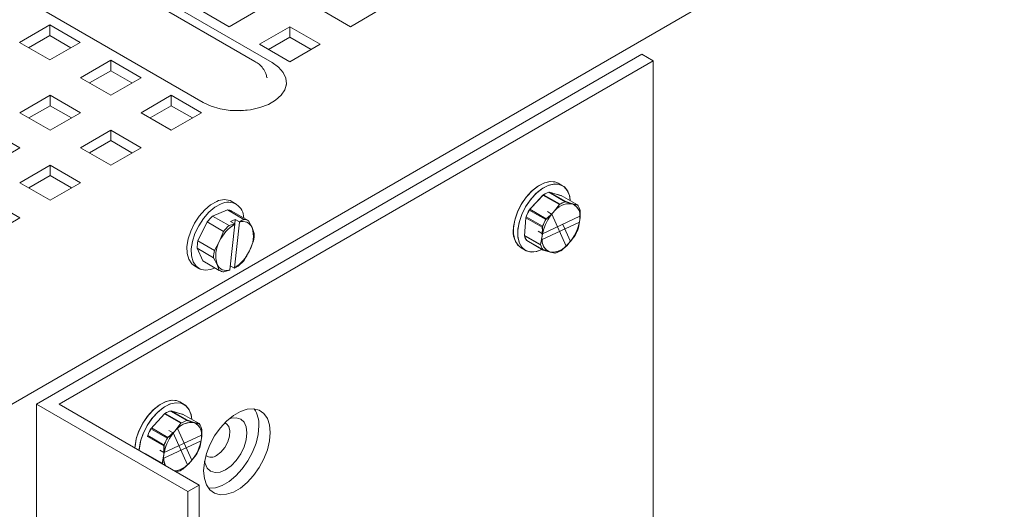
# Paper-space layout '2' of a CAD drawing. Header units: inches. Extents: x 1 to 109, y 1 to 85.
# Tile 63 of 66: x 89.79 to 94.39, y 29.79 to 32.07. Entities that reach past the tile are written whole.
import ezdxf

# ---------------------------------------------------------------- set-up
doc = ezdxf.new("R2010")
doc.units = ezdxf.units.IN
doc.header["$MEASUREMENT"] = 0

psp = doc.layouts.new('2')

# ---------------------------------------------------------------- linework, layer by layer
at = {"color": 7, "linetype": 'Continuous', "lineweight": 15, "ltscale": 5}
for p, q in [((90.8934, 31.8766), (79.2261, 38.612)), ((79.307, 38.6065), (90.9742, 31.8711)), ((90.6521, 31.6852), (78.9848, 38.4205)), ((78.9848, 38.4204), (90.6521, 31.6851)), ((94.9999, 33.3028), (85.9702, 28.09)), ((90.6321, 32.1201), (90.7735, 32.0385)), ((90.7735, 32.0385), (90.915, 32.1201)), ((91.1978, 32.1201), (91.3392, 32.0385)), ((91.3392, 32.0385), (91.4806, 32.1201)), ((89.7935, 31.965), (89.9349, 32.0467)), ((89.9349, 32.0467), (90.0763, 31.965)), ((89.9349, 32.0467), (89.9349, 31.9978)), ((91.0564, 32.0385), (90.915, 31.9569)), ((91.1978, 31.9569), (91.0564, 32.0385)), ((91.0564, 31.9897), (91.0564, 32.0385)), ((89.8358, 31.9406), (89.9349, 31.9978)), ((89.9349, 31.9978), (90.034, 31.9406)), ((90.9572, 31.9324), (91.0564, 31.9897)), ((91.0564, 31.9897), (91.1555, 31.9324)), ((89.9349, 31.8834), (89.7935, 31.965)), ((90.0763, 31.965), (89.9349, 31.8834)), ((90.915, 31.9569), (91.0564, 31.8752)), ((91.0564, 31.8752), (91.1978, 31.9569)), ((92.7011, 31.9105), (89.8727, 30.2777)), ((89.9783, 30.2777), (92.7539, 31.88)), ((90.2199, 31.8822), (90.0784, 31.8005)), ((90.3613, 31.8005), (90.2199, 31.8822)), ((90.2199, 31.8333), (90.2199, 31.8822)), ((92.7539, 31.88), (92.7011, 31.9105)), ((92.7539, 31.88), (92.7539, 18.8726)), ((90.1207, 31.7761), (90.2199, 31.8333)), ((90.2199, 31.8333), (90.319, 31.7761)), ((90.0784, 31.8005), (90.2199, 31.7189)), ((90.2199, 31.7189), (90.3613, 31.8005)), ((90.9501, 31.8021), (90.9506, 31.7996)), ((91.0409, 31.7781), (91.0409, 31.7781)), ((89.937, 31.7189), (89.7956, 31.6372)), ((90.0784, 31.6372), (89.937, 31.7189)), ((89.937, 31.67), (89.937, 31.7189)), ((90.5027, 31.7189), (90.3613, 31.6372)), ((90.6441, 31.6372), (90.5027, 31.7189)), ((90.5027, 31.67), (90.5027, 31.7189)), ((89.8379, 31.6128), (89.937, 31.67)), ((89.937, 31.67), (90.0362, 31.6128)), ((90.4036, 31.6128), (90.5027, 31.67)), ((90.5027, 31.67), (90.6018, 31.6128)), ((89.7956, 31.6372), (89.937, 31.5556)), ((89.937, 31.5556), (90.0784, 31.6372)), ((90.3613, 31.6372), (90.5027, 31.5556)), ((90.5027, 31.5556), (90.6441, 31.6372)), ((89.7956, 31.4739), (89.6542, 31.5556)), ((90.2199, 31.5556), (90.0784, 31.4739)), ((90.3613, 31.4739), (90.2199, 31.5556)), ((90.2199, 31.5068), (90.2199, 31.5556)), ((90.1207, 31.4495), (90.2199, 31.5068)), ((90.2199, 31.5068), (90.319, 31.4495)), ((89.6542, 31.3923), (89.7956, 31.4739)), ((90.0784, 31.4739), (90.2199, 31.3923)), ((90.2199, 31.3923), (90.3613, 31.4739)), ((89.937, 31.3923), (89.7956, 31.3107)), ((90.0784, 31.3107), (89.937, 31.3923)), ((89.937, 31.3435), (89.937, 31.3923)), ((89.8379, 31.2863), (89.937, 31.3435)), ((89.937, 31.3435), (90.0362, 31.2863)), ((89.7956, 31.3107), (89.937, 31.229)), ((89.937, 31.229), (90.0784, 31.3107)), ((92.3305, 31.2966), (92.3106, 31.3081)), ((92.3305, 31.2966), (92.3106, 31.3081)), ((92.1752, 31.1827), (92.2387, 31.2528)), ((92.1775, 31.1868), (92.2421, 31.2548)), ((92.3154, 31.2085), (92.2387, 31.2528)), ((92.3187, 31.2106), (92.2421, 31.2548)), ((92.2665, 31.2657), (92.3233, 31.2516)), ((92.2665, 31.2657), (92.3432, 31.2214)), ((92.2697, 31.2666), (92.3251, 31.2494)), ((92.2697, 31.2666), (92.3464, 31.2223)), ((92.4, 31.2074), (92.3233, 31.2516)), ((89.7956, 31.1474), (89.6542, 31.229)), ((90.6959, 31.1548), (90.7651, 31.1839)), ((90.8418, 31.1397), (90.7651, 31.1839)), ((90.8057, 31.2121), (90.7857, 31.2236)), ((92.1775, 31.1868), (92.2542, 31.1425)), ((92.2867, 31.1717), (92.3154, 31.2085)), ((92.3432, 31.2214), (92.3747, 31.2126)), ((92.3464, 31.2223), (92.3772, 31.2119)), ((92.3747, 31.2126), (92.4, 31.2074)), ((92.3772, 31.2119), (92.3747, 31.2126)), ((92.3772, 31.2119), (92.4018, 31.2051)), ((89.6542, 31.0657), (89.7956, 31.1474)), ((90.6959, 31.1548), (90.7726, 31.1105)), ((90.8013, 31.1394), (90.7794, 31.1302)), ((90.8625, 31.1335), (90.7859, 31.1778)), ((90.799, 31.1188), (90.8013, 31.1394)), ((90.8013, 31.1394), (90.8209, 31.1281)), ((92.1522, 31.0629), (92.1589, 31.1471)), ((92.2356, 31.1028), (92.1589, 31.1471)), ((92.2372, 31.1071), (92.1605, 31.1514)), ((92.1752, 31.1827), (92.2518, 31.1384)), ((92.4117, 31.1538), (92.2371, 31.0726)), ((92.2518, 31.1384), (92.2867, 31.1717)), ((92.2594, 31.1755), (92.279, 31.1642)), ((92.2796, 31.1634), (92.279, 31.1642)), ((92.2796, 31.1634), (92.3466, 31.0149)), ((92.4124, 31.1815), (92.4109, 31.1371)), ((92.4117, 31.1538), (92.412, 31.1543)), ((90.6274, 31.0392), (90.6701, 31.1276)), ((90.7467, 31.0834), (90.6701, 31.1276)), ((90.7726, 31.1105), (90.799, 31.1189)), ((90.7992, 31.1178), (90.7757, 30.9036)), ((90.7794, 31.1302), (90.799, 31.1189)), ((90.7976, 30.9128), (90.8211, 31.1271)), ((90.7992, 31.1178), (90.799, 31.1189)), ((90.8209, 31.1281), (90.8211, 31.1271)), ((90.8638, 31.1327), (90.8802, 31.1013)), ((90.8802, 31.1013), (90.8904, 31.0734)), ((92.2349, 31.046), (92.4095, 31.1272)), ((92.2357, 31.0627), (92.2372, 31.1071)), ((92.367, 31.0364), (92.331, 31.1163)), ((92.4109, 31.1371), (92.4032, 31.0962)), ((92.4099, 31.1277), (92.4048, 31.1005)), ((92.4099, 31.1277), (92.4095, 31.1272)), ((90.7285, 31.0374), (90.7467, 31.0834)), ((92.1513, 31.0662), (92.228, 31.0219)), ((92.1522, 31.0629), (92.2289, 31.0187)), ((92.2165, 31.0838), (92.2361, 31.0725)), ((92.228, 31.0219), (92.2357, 31.0627)), ((92.2349, 31.046), (92.2339, 31.0458)), ((92.2361, 31.0725), (92.2371, 31.0726)), ((92.3886, 31.0649), (92.3599, 31.0281)), ((92.3862, 31.0609), (92.3669, 31.036)), ((90.6501, 30.9458), (90.6236, 31.0051)), ((90.7003, 30.9608), (90.6236, 31.0051)), ((90.6274, 31.0392), (90.704, 30.9949)), ((90.704, 30.9949), (90.7285, 31.0374)), ((90.8866, 31.0393), (90.8684, 30.9933)), ((92.1366, 31.0068), (92.1565, 30.9953)), ((92.1366, 31.0068), (92.1565, 30.9953)), ((92.2387, 30.9983), (92.162, 31.0425)), ((92.2404, 30.996), (92.1638, 31.0403)), ((92.3599, 31.0281), (92.325, 30.9949)), ((92.3465, 31.0145), (92.3466, 31.0149)), ((92.367, 31.0364), (92.3669, 31.036)), ((90.7167, 30.9294), (90.7003, 30.9608)), ((90.8684, 30.9933), (90.8439, 30.9509)), ((92.2694, 30.9879), (92.2387, 30.9983)), ((92.2719, 30.9872), (92.2404, 30.996)), ((92.294, 30.9811), (92.2694, 30.9879)), ((92.2972, 30.9819), (92.2719, 30.9872)), ((90.6117, 30.9222), (90.6317, 30.9107)), ((90.6501, 30.9458), (90.7268, 30.9015)), ((90.6515, 30.945), (90.7281, 30.9007)), ((90.7268, 30.9015), (90.7167, 30.9294)), ((90.7779, 30.9233), (90.7972, 30.9121)), ((90.7976, 30.9128), (90.7972, 30.9121)), ((90.7753, 30.9029), (90.7489, 30.8946)), ((90.7753, 30.9029), (90.7757, 30.9036)), ((89.8727, 30.2777), (89.8727, 17.2702)), ((89.8727, 30.2777), (90.5798, 29.8695)), ((90.6326, 29.9), (89.9783, 30.2777)), ((90.5628, 30.2761), (90.5428, 30.2876)), ((90.5628, 30.2761), (90.5428, 30.2876)), ((90.4074, 30.1622), (90.471, 30.2323)), ((90.5476, 30.188), (90.471, 30.2323)), ((90.551, 30.1901), (90.4743, 30.2343)), ((90.4987, 30.2452), (90.5556, 30.2311)), ((90.4987, 30.2452), (90.5754, 30.2009)), ((90.502, 30.246), (90.5573, 30.2289)), ((90.502, 30.246), (90.5786, 30.2018)), ((90.6322, 30.1869), (90.5556, 30.2311)), ((90.5189, 30.1512), (90.5476, 30.188)), ((90.5754, 30.2009), (90.6069, 30.1921)), ((90.5786, 30.2018), (90.6094, 30.1914)), ((90.6069, 30.1921), (90.6322, 30.1869)), ((90.6094, 30.1914), (90.634, 30.1846)), ((90.4678, 30.0823), (90.3912, 30.1266)), ((90.4694, 30.0866), (90.3927, 30.1309)), ((90.4074, 30.1622), (90.4841, 30.1179)), ((90.4098, 30.1663), (90.4864, 30.122)), ((90.6439, 30.1333), (90.4693, 30.0521)), ((90.4841, 30.1179), (90.5189, 30.1512)), ((90.4916, 30.155), (90.5113, 30.1437)), ((90.5118, 30.1429), (90.5113, 30.1437)), ((90.5118, 30.1429), (90.5788, 29.9944)), ((90.5317, 30.1652), (90.5323, 30.1644)), ((90.5992, 30.0159), (90.5323, 30.1644)), ((90.6446, 30.161), (90.6432, 30.1166)), ((90.6439, 30.1333), (90.6443, 30.1338)), ((90.4672, 30.0255), (90.6418, 30.1067)), ((90.4679, 30.0422), (90.4694, 30.0866)), ((90.6432, 30.1166), (90.6355, 30.0757)), ((90.6421, 30.1072), (90.637, 30.08)), ((90.6421, 30.1072), (90.6418, 30.1067)), ((90.3836, 30.0456), (90.4602, 30.0014)), ((90.4487, 30.0633), (90.4683, 30.052)), ((90.4602, 30.0014), (90.4679, 30.0422)), ((90.4683, 30.052), (90.4693, 30.0521)), ((90.6208, 30.0444), (90.5921, 30.0076)), ((90.6185, 30.0404), (90.5992, 30.0155)), ((90.4611, 29.9982), (90.4602, 30.0014)), ((90.4611, 29.9982), (90.4662, 30.0253)), ((90.4672, 30.0255), (90.4662, 30.0253)), ((90.5921, 30.0076), (90.5572, 29.9744)), ((90.5788, 29.994), (90.5788, 29.9944)), ((90.5992, 30.0159), (90.5992, 30.0155)), ((90.5295, 29.9614), (90.5244, 29.9625)), ((90.5798, 29.8695), (90.6326, 29.9)), ((90.6326, 29.9), (90.6326, 16.8925)), ((90.5798, 29.8695), (90.5798, 16.862))]:
    psp.add_line(p, q, dxfattribs=at)
at = {"color": 7, "linetype": 'Continuous', "lineweight": 15, "ltscale": 5, "flags": 128}
for points in [[(90.9742, 31.8711), (91.0042, 31.8498), (91.0258, 31.8253), (91.0381, 31.7987), (91.0406, 31.7713), (91.0332, 31.7441), (91.0161, 31.7184), (90.9902, 31.6954), (90.9565, 31.6759), (90.9166, 31.661), (90.8721, 31.6511), (90.8251, 31.6468), (90.7775, 31.6483), (90.7315, 31.6554), (90.6891, 31.6679), (90.6521, 31.6852)], [(90.6521, 31.6851), (90.6891, 31.6678), (90.7315, 31.6553), (90.7775, 31.6482), (90.8251, 31.6467), (90.8721, 31.651), (90.9166, 31.6609), (90.9565, 31.6759), (90.9902, 31.6953), (91.0161, 31.7184), (91.0332, 31.744), (91.0406, 31.7712), (91.0409, 31.7781)], [(92.1011, 31.1005), (92.1072, 31.1362), (92.1195, 31.1731), (92.1374, 31.2091), (92.16, 31.2424), (92.186, 31.271), (92.214, 31.2936), (92.2426, 31.3088), (92.2701, 31.3158), (92.2951, 31.3144), (92.3106, 31.3081)], [(92.1366, 31.0068), (92.1198, 31.0213), (92.1073, 31.0438), (92.1012, 31.0725), (92.1016, 31.1057), (92.1086, 31.1417), (92.1219, 31.1786), (92.1406, 31.2144), (92.1637, 31.247), (92.1901, 31.2749), (92.2183, 31.2964), (92.2468, 31.3104), (92.2741, 31.3162), (92.2986, 31.3134), (92.3106, 31.3081)], [(92.236, 30.9998), (92.2345, 30.999), (92.2064, 30.9891), (92.1804, 30.9876), (92.1577, 30.9946), (92.1397, 31.0098), (92.1273, 31.0323), (92.1211, 31.061), (92.1216, 31.0942), (92.1286, 31.1302), (92.1418, 31.1671), (92.1605, 31.2028), (92.1837, 31.2355), (92.2101, 31.2634), (92.2383, 31.2849), (92.2668, 31.2989), (92.294, 31.3047), (92.3185, 31.3019), (92.339, 31.2907), (92.3543, 31.2717), (92.3637, 31.2459), (92.3663, 31.2256)], [(92.1211, 31.089), (92.1271, 31.1247), (92.1394, 31.1616), (92.1574, 31.1976), (92.1799, 31.2309), (92.2059, 31.2595), (92.234, 31.2821), (92.2625, 31.2973), (92.29, 31.3043), (92.3151, 31.3028), (92.3362, 31.2929), (92.3524, 31.275), (92.3627, 31.2502), (92.3663, 31.2256)], [(90.6117, 30.9222), (90.5987, 30.9324), (90.5849, 30.9532), (90.5772, 30.9806), (90.576, 31.0129), (90.5815, 31.0484), (90.5933, 31.0852), (90.6108, 31.1214), (90.633, 31.155), (90.6587, 31.1841), (90.6866, 31.2073), (90.7152, 31.2232)], [(90.7067, 30.9131), (90.6881, 30.9061), (90.6615, 30.9026), (90.6379, 30.9076), (90.6187, 30.9209), (90.6048, 30.9417), (90.5971, 30.9691), (90.596, 31.0014), (90.6014, 31.0369), (90.6132, 31.0737), (90.6307, 31.1099), (90.6529, 31.1435), (90.6787, 31.1726), (90.7066, 31.1958), (90.7351, 31.2117), (90.7351, 31.2117)], [(92.236, 30.9998), (92.2106, 30.99), (92.1841, 30.9872), (92.1609, 30.993), (92.1421, 31.007), (92.1288, 31.0285), (92.1216, 31.0563), (92.1211, 31.089)], [(90.3329, 30.073), (90.3339, 30.0852), (90.3409, 30.1212), (90.3541, 30.1581), (90.3728, 30.1938), (90.396, 30.2265), (90.4224, 30.2544), (90.4506, 30.2759), (90.4791, 30.2899), (90.5063, 30.2957), (90.5308, 30.2929), (90.5428, 30.2876)], [(90.3329, 30.073), (90.3334, 30.08), (90.3394, 30.1157), (90.3517, 30.1526), (90.3697, 30.1886), (90.3922, 30.2219), (90.4182, 30.2505), (90.4463, 30.2731), (90.4748, 30.2883), (90.5023, 30.2953), (90.5274, 30.2938), (90.5428, 30.2876)], [(90.3529, 30.0615), (90.3538, 30.0737), (90.3608, 30.1097), (90.374, 30.1466), (90.3927, 30.1823), (90.4159, 30.215), (90.4423, 30.2428), (90.4705, 30.2643), (90.499, 30.2784), (90.5262, 30.2841), (90.5508, 30.2814), (90.5712, 30.2702), (90.5866, 30.2512), (90.5959, 30.2254), (90.5986, 30.205)], [(90.3529, 30.0615), (90.3533, 30.0685), (90.3594, 30.1042), (90.3717, 30.1411), (90.3896, 30.1771), (90.4122, 30.2103), (90.4382, 30.239), (90.4662, 30.2616), (90.4948, 30.2768), (90.5223, 30.2838), (90.5473, 30.2823), (90.5685, 30.2724), (90.5846, 30.2545), (90.5949, 30.2297), (90.5986, 30.205)], [(90.9649, 30.1451), (90.9615, 30.1805), (90.9515, 30.2104), (90.9352, 30.2335), (90.9135, 30.2488), (90.8872, 30.2557), (90.8575, 30.2539), (90.8256, 30.2433), (90.7931, 30.2245), (90.7613, 30.1984), (90.7316, 30.1659), (90.7053, 30.1287), (90.6835, 30.0882), (90.6673, 30.0463), (90.6572, 30.0048), (90.6538, 29.9655), (90.6572, 29.9301), (90.6673, 29.9002), (90.6835, 29.877), (90.7053, 29.8617), (90.7316, 29.8548), (90.7613, 29.8567), (90.7931, 29.8672), (90.8256, 29.886), (90.8575, 29.9122), (90.8872, 29.9446), (90.9135, 29.9819), (90.9352, 30.0223), (90.9515, 30.0642), (90.9615, 30.1058), (90.9649, 30.1451)], [(90.7718, 30.2079), (90.7823, 30.2114), (90.8062, 30.2138), (90.8268, 30.2074), (90.8426, 30.1928), (90.8525, 30.1708), (90.8559, 30.1431), (90.8525, 30.1115), (90.8426, 30.0781), (90.8268, 30.0452), (90.8062, 30.0151), (90.7823, 29.9898), (90.7566, 29.971), (90.7309, 29.9601), (90.7069, 29.9577), (90.6863, 29.9641), (90.6705, 29.9787), (90.6606, 30.0007), (90.6584, 30.0114)], [(90.9121, 30.1756), (90.9087, 30.1362), (90.8987, 30.0947), (90.8824, 30.0528), (90.8607, 30.0123), (90.8343, 29.9751), (90.8046, 29.9427), (90.7728, 29.9165), (90.7403, 29.8977), (90.7085, 29.8872), (90.6788, 29.8853), (90.6762, 29.8855)], [(90.7524, 30.1895), (90.7603, 30.1857), (90.7716, 30.1723), (90.7766, 30.1521), (90.7749, 30.1274), (90.7667, 30.1009), (90.7527, 30.0753), (90.7346, 30.0535), (90.7143, 30.0379)]]:
    psp.add_lwpolyline(points, dxfattribs=at)
at = {"color": 7, "linetype": 'Continuous', "lineweight": 15, "ltscale": 25}
for centre, radius, start, end in [((90.7508, 31.1539), 0.0779, 63.3946, 117.2303), ((92.298, 31.1617), 0.1087, 106.8452, 123.0554), ((92.2955, 31.1672), 0.1026, 104.5644, 121.4089), ((90.7685, 31.1472), 0.0726, 358.9703, 117.3508), ((90.7623, 31.1365), 0.0475, 58.411, 86.6193), ((92.3736, 31.0707), 0.2279, 149.3763, 159.2571), ((92.3672, 31.1137), 0.0992, 85.6624, 144.2382), ((92.3747, 31.1174), 0.1087, 106.8452, 123.0554), ((92.3722, 31.123), 0.1026, 104.5644, 121.4089), ((92.3559, 31.1598), 0.056, 353.8823, 70.4504), ((92.349, 31.1542), 0.0642, 344.5516, 63.9914), ((92.3511, 31.1682), 0.0626, 15.292, 38.7347), ((92.3479, 31.1666), 0.0662, 12.9789, 35.5642), ((90.8259, 31.0052), 0.1982, 131.0016, 141.8495), ((90.839, 31.0922), 0.0475, 58.411, 86.6193), ((92.3715, 31.0717), 0.2256, 150.5197, 160.469), ((92.4482, 31.0274), 0.2256, 150.5197, 160.469), ((92.4341, 31.036), 0.2002, 140.5099, 172.3429), ((92.4389, 31.0335), 0.2056, 137.7624, 169.0297), ((92.4503, 31.0264), 0.2279, 149.3763, 159.2571), ((90.8977, 30.9599), 0.1861, 121.9614, 155.4213), ((90.9026, 30.9609), 0.1982, 131.0016, 141.8495), ((90.837, 31.0828), 0.047, 23.1012, 109.7243), ((90.7501, 31.0609), 0.1362, 330.2432, 17.2491), ((92.1928, 31.0816), 0.0936, 168.3538, 233.106), ((92.2077, 31.1663), 0.2056, 317.7624, 349.0297), ((92.2125, 31.1638), 0.2002, 320.5099, 352.3429), ((92.1901, 31.177), 0.2279, 329.3763, 339.2571), ((92.1922, 31.176), 0.2256, 330.5197, 340.469), ((90.7381, 31.0728), 0.1522, 347.2766, 0.2158), ((92.2126, 31.0795), 0.0626, 195.292, 218.7347), ((92.2147, 31.0804), 0.0649, 195.5866, 215.6724), ((92.2976, 31.0456), 0.0642, 164.5516, 243.9914), ((92.2907, 31.04), 0.056, 173.8823, 250.4504), ((90.7759, 31.0056), 0.1522, 167.2766, 180.2158), ((90.8467, 30.9698), 0.1362, 150.2432, 197.2491), ((92.2925, 31.0368), 0.0662, 192.9789, 215.5642), ((92.2893, 31.0352), 0.0626, 195.292, 218.7347), ((92.2832, 31.0724), 0.0856, 260.7777, 317.7872), ((92.2794, 31.0861), 0.0992, 265.6624, 324.2382), ((90.8525, 30.9614), 0.1522, 167.2766, 180.2158), ((90.6991, 31.0707), 0.1861, 301.9614, 335.4213), ((92.2682, 31.0804), 0.1026, 284.5644, 301.4089), ((92.2657, 31.086), 0.1087, 286.8452, 303.0554), ((90.7599, 30.9478), 0.047, 203.1012, 289.7243), ((90.6881, 31.0733), 0.1982, 311.0016, 321.8495), ((90.7517, 30.942), 0.0475, 238.411, 266.6193), ((90.5302, 30.1412), 0.1087, 106.8452, 123.0554), ((90.5278, 30.1467), 0.1026, 104.5644, 121.4089), ((90.7825, 30.1823), 0.1298, 357.0055, 34.2853), ((90.5994, 30.0932), 0.0992, 85.6624, 144.2382), ((90.5957, 30.1069), 0.0856, 80.7777, 137.7872), ((90.6069, 30.0969), 0.1087, 106.8452, 123.0554), ((90.6044, 30.1025), 0.1026, 104.5644, 121.4089), ((90.5882, 30.1393), 0.056, 353.8823, 70.4504), ((90.5812, 30.1337), 0.0642, 344.5516, 63.9914), ((90.5834, 30.1477), 0.0626, 15.292, 38.7347), ((90.5801, 30.1461), 0.0662, 12.9789, 35.5642), ((90.6038, 30.0512), 0.2256, 150.5197, 160.469), ((90.6059, 30.0502), 0.2279, 149.3763, 159.2571), ((90.6664, 30.0155), 0.2002, 140.5099, 172.3429), ((90.6712, 30.013), 0.2056, 137.7624, 169.0297), ((90.6804, 30.0069), 0.2256, 150.5197, 160.469), ((90.6825, 30.0059), 0.2279, 149.3763, 159.2571), ((90.4399, 30.1458), 0.2056, 317.7624, 349.0297), ((90.4447, 30.1432), 0.2002, 320.5099, 352.3429), ((90.4244, 30.1554), 0.2256, 330.5197, 340.469), ((90.5565, 30.0282), 0.0897, 171.0324, 204.4933), ((90.4223, 30.1565), 0.2279, 329.3763, 339.2571), ((90.6892, 30.0698), 0.0405, 232.6965, 308.209), ((90.5472, 30.0253), 0.0801, 179.9033, 205.3427), ((90.5007, 30.0813), 0.1175, 279.1474, 321.1156), ((90.5062, 30.0679), 0.1033, 277.3318, 314.6574), ((90.5004, 30.0599), 0.1026, 284.5644, 301.4089), ((90.498, 30.0654), 0.1087, 286.8452, 303.0554)]:
    psp.add_arc(centre, radius, start, end, dxfattribs=at)
at = {"color": 7, "linetype": 'Continuous', "lineweight": 15, "ltscale": 5}
for points, knots in [([(90.9492, 31.8023), (90.9478, 31.8085), (90.9444, 31.8235), (90.9315, 31.8443), (90.9141, 31.8633), (90.9, 31.8724), (90.8934, 31.8766)], [0, 0, 0, 0, 0.1968675, 0.4770936, 0.7535431, 1, 1, 1, 1]), ([(92.4115, 31.1847), (92.4116, 31.183), (92.4122, 31.1727), (92.4121, 31.1627), (92.412, 31.1543)], [0, 0, 0, 0, 0.168275, 1, 1, 1, 1]), ([(90.8209, 31.1281), (90.8269, 31.1312), (90.8342, 31.1349), (90.8407, 31.139), (90.8418, 31.1397)], [0, 0, 0, 0, 0.831725, 1, 1, 1, 1]), ([(92.2542, 31.1425), (92.2556, 31.1437), (92.2643, 31.1506), (92.2723, 31.158), (92.279, 31.1642)], [0, 0, 0, 0, 0.168275, 1, 1, 1, 1]), ([(92.2361, 31.0725), (92.2362, 31.0808), (92.2363, 31.0908), (92.2357, 31.1011), (92.2356, 31.1028)], [0, 0, 0, 0, 0.831725, 1, 1, 1, 1]), ([(92.3465, 31.0145), (92.3398, 31.0083), (92.3318, 31.0009), (92.3231, 30.994), (92.3217, 30.9928)], [0, 0, 0, 0, 0.8317255, 1, 1, 1, 1]), ([(90.8181, 30.9237), (90.817, 30.923), (90.8105, 30.919), (90.8032, 30.9152), (90.7972, 30.9121)], [0, 0, 0, 0, 0.168275, 1, 1, 1, 1]), ([(90.4864, 30.122), (90.4879, 30.1232), (90.4965, 30.1301), (90.5046, 30.1375), (90.5113, 30.1437)], [0, 0, 0, 0, 0.168275, 1, 1, 1, 1]), ([(90.6438, 30.1642), (90.6439, 30.1625), (90.6444, 30.1522), (90.6443, 30.1422), (90.6443, 30.1338)], [0, 0, 0, 0, 0.168275, 1, 1, 1, 1]), ([(90.4683, 30.052), (90.4684, 30.0603), (90.4685, 30.0703), (90.4679, 30.0806), (90.4678, 30.0823)], [0, 0, 0, 0, 0.831725, 1, 1, 1, 1]), ([(90.5788, 29.994), (90.5721, 29.9878), (90.564, 29.9804), (90.5554, 29.9735), (90.5539, 29.9723)], [0, 0, 0, 0, 0.8317255, 1, 1, 1, 1])]:
    psp.add_open_spline(points, degree=3, knots=knots, dxfattribs=at)

doc.saveas('drawing.dxf')
